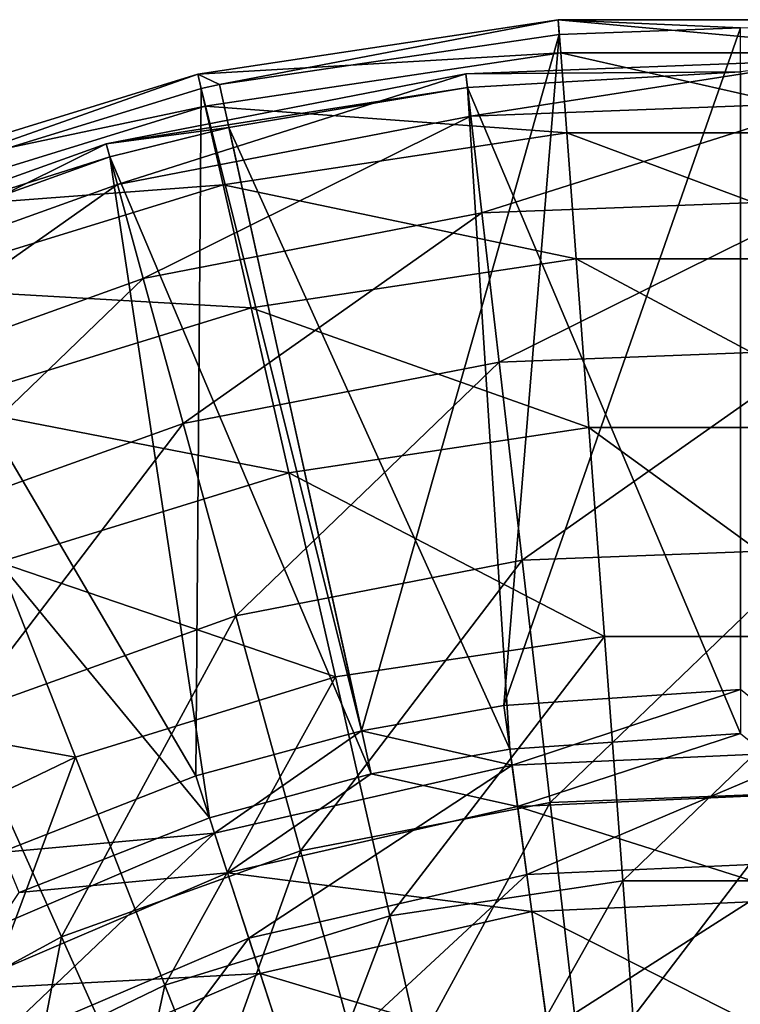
# Model space of a CAD drawing. Header units: millimetres. Extents: x 0 to 220, y 0 to 219.
# Tile 209 of 217: x 78 to 110, y 175 to 219. Entities that reach past the tile are written whole.
import ezdxf

# ---------------------------------------------------------------- set-up
doc = ezdxf.new("R2010")
doc.units = ezdxf.units.MM
doc.header["$LTSCALE"] = 25.4
doc.layers.get('0').update_dxf_attribs({"true_color": 0xff5454})

# ---------------------------------------------------------------- blocks, each defined once
blk = doc.blocks.new('PEAR-L-8671.STL')
at = {"color": 7, "true_color": 0xe6ffff}
mesh = blk.add_polyface(dxfattribs=at)
corners = [(87.651, 106.788, 142.092), (102.935, 109.708, 126.67), (86.676, 107.257, 126.67)]
mesh.append_faces([[corners[k] for k in face] for face in [(0, 1, 2)]], dxfattribs={"color": 7})
mesh = blk.add_polyface(dxfattribs=at)
corners = [(86.676, 107.257, 126.67), (103.047, 108.219, 111.307), (87.008, 105.801, 111.307), (102.935, 109.708, 126.67)]
mesh.append_faces([[corners[k] for k in face] for face in [(0, 1, 2), (1, 0, 3)]], dxfattribs={"vtx0": -1, "color": 7})
mesh = blk.add_polyface(dxfattribs=at)
corners = [(102.986, 109.039, 142.092), (102.935, 109.708, 126.67), (87.651, 106.788, 142.092)]
mesh.append_faces([[corners[k] for k in face] for face in [(0, 1, 2)]], dxfattribs={"color": 7})
mesh = blk.add_polyface(dxfattribs=at)
corners = [(111.157, 79.484, 403.683), (111.157, 109.345, 142.092), (100.488, 78.764, 403.683)]
mesh.append_faces([[corners[k] for k in face] for face in [(0, 1, 2)]], dxfattribs={"color": 7})
mesh = blk.add_polyface(dxfattribs=at)
corners = [(100.488, 78.764, 403.683), (111.157, 109.345, 142.092), (102.986, 109.039, 142.092)]
mesh.append_faces([[corners[k] for k in face] for face in [(0, 1, 2)]], dxfattribs={"color": 7})
mesh = blk.add_polyface(dxfattribs=at)
corners = [(111.157, 109.345, 142.092), (102.935, 109.708, 126.67), (102.986, 109.039, 142.092)]
mesh.append_faces([[corners[k] for k in face] for face in [(0, 1, 2)]], dxfattribs={"color": 7})
mesh = blk.add_polyface(dxfattribs=at)
corners = [(111.157, 109.345, 142.092), (119.378, 109.708, 126.67), (102.935, 109.708, 126.67)]
mesh.append_faces([[corners[k] for k in face] for face in [(0, 1, 2)]], dxfattribs={"color": 7})
mesh = blk.add_polyface(dxfattribs=at)
corners = [(102.935, 109.708, 126.67), (119.267, 108.219, 111.307), (103.047, 108.219, 111.307), (119.378, 109.708, 126.67)]
mesh.append_faces([[corners[k] for k in face] for face in [(0, 1, 2), (1, 0, 3)]], dxfattribs={"vtx0": -1, "color": 7})
mesh = blk.add_polyface(dxfattribs=at)
corners = [(94.07, 77.626, 403.683), (102.986, 109.039, 142.092), (87.651, 106.788, 142.092)]
mesh.append_faces([[corners[k] for k in face] for face in [(0, 1, 2)]], dxfattribs={"color": 7})
mesh = blk.add_polyface(dxfattribs=at)
corners = [(100.488, 78.764, 403.683), (102.986, 109.039, 142.092), (94.07, 77.626, 403.683)]
mesh.append_faces([[corners[k] for k in face] for face in [(0, 1, 2)]], dxfattribs={"color": 7})
mesh = blk.add_polyface(dxfattribs=at)
corners = [(87.008, 105.801, 111.307), (103.318, 104.601, 96.304), (87.816, 102.264, 96.304), (103.047, 108.219, 111.307)]
mesh.append_faces([[corners[k] for k in face] for face in [(0, 1, 2), (1, 0, 3)]], dxfattribs={"vtx0": -1, "color": 7})
mesh = blk.add_polyface(dxfattribs=at)
corners = [(103.047, 108.219, 111.307), (118.996, 104.601, 96.304), (103.318, 104.601, 96.304), (119.267, 108.219, 111.307)]
mesh.append_faces([[corners[k] for k in face] for face in [(0, 1, 2), (1, 0, 3)]], dxfattribs={"vtx0": -1, "color": 7})
mesh = blk.add_polyface(dxfattribs=at)
corners = [(111.157, 107.358, 141.865), (98.775, 107.258, 125.346), (115.293, 107.891, 125.346)]
mesh.append_faces([[corners[k] for k in face] for face in [(0, 1, 2)]], dxfattribs={"color": 7})
mesh = blk.add_polyface(dxfattribs=at)
corners = [(115.293, 107.891, 125.346), (98.994, 105.357, 108.926), (115.219, 105.979, 108.926), (98.775, 107.258, 125.346)]
mesh.append_faces([[corners[k] for k in face] for face in [(0, 1, 2), (1, 0, 3)]], dxfattribs={"vtx0": -1, "color": 7})
mesh = blk.add_polyface(dxfattribs=at)
corners = [(71.209, 101.786, 142.092), (86.676, 107.257, 126.67), (70.964, 102.411, 126.67), (86.825, 106.603, 142.092)]
mesh.append_faces([[corners[k] for k in face] for face in [(0, 1, 2), (1, 0, 3)]], dxfattribs={"vtx0": -1, "color": 7})
mesh = blk.add_polyface(dxfattribs=at)
corners = [(70.964, 102.411, 126.67), (87.008, 105.801, 111.307), (71.509, 101.021, 111.307), (86.676, 107.257, 126.67)]
mesh.append_faces([[corners[k] for k in face] for face in [(0, 1, 2), (1, 0, 3)]], dxfattribs={"vtx0": -1, "color": 7})
mesh = blk.add_polyface(dxfattribs=at)
corners = [(98.845, 106.649, 141.865), (82.547, 104.111, 125.346), (98.775, 107.258, 125.346)]
mesh.append_faces([[corners[k] for k in face] for face in [(0, 1, 2)]], dxfattribs={"color": 7})
mesh = blk.add_polyface(dxfattribs=at)
corners = [(98.775, 107.258, 125.346), (83.054, 102.266, 108.926), (98.994, 105.357, 108.926), (82.547, 104.111, 125.346)]
mesh.append_faces([[corners[k] for k in face] for face in [(0, 1, 2), (1, 0, 3)]], dxfattribs={"vtx0": -1, "color": 7})
mesh = blk.add_polyface(dxfattribs=at)
corners = [(87.651, 106.788, 142.092), (86.676, 107.257, 126.67), (86.825, 106.603, 142.092)]
mesh.append_faces([[corners[k] for k in face] for face in [(0, 1, 2)]], dxfattribs={"color": 7})
mesh = blk.add_polyface(dxfattribs=at)
corners = [(98.845, 106.649, 141.865), (98.775, 107.258, 125.346), (111.157, 107.358, 141.865)]
mesh.append_faces([[corners[k] for k in face] for face in [(0, 1, 2)]], dxfattribs={"color": 7})
mesh = blk.add_polyface(dxfattribs=at)
corners = [(111.157, 77.497, 403.456), (98.845, 106.649, 141.865), (111.157, 107.358, 141.865)]
mesh.append_faces([[corners[k] for k in face] for face in [(0, 1, 2)]], dxfattribs={"color": 7})
mesh = blk.add_polyface(dxfattribs=at)
corners = [(88.078, 104.848, 141.865), (82.547, 104.111, 125.346), (98.845, 106.649, 141.865)]
mesh.append_faces([[corners[k] for k in face] for face in [(0, 1, 2)]], dxfattribs={"color": 7})
mesh = blk.add_polyface(dxfattribs=at)
corners = [(94.07, 77.626, 403.683), (87.651, 106.788, 142.092), (86.825, 106.603, 142.092)]
mesh.append_faces([[corners[k] for k in face] for face in [(0, 1, 2)]], dxfattribs={"color": 7})
mesh = blk.add_polyface(dxfattribs=at)
corners = [(100.754, 76.795, 403.456), (88.078, 104.848, 141.865), (98.845, 106.649, 141.865)]
mesh.append_faces([[corners[k] for k in face] for face in [(0, 1, 2)]], dxfattribs={"color": 7})
mesh = blk.add_polyface(dxfattribs=at)
corners = [(100.754, 76.795, 403.456), (98.845, 106.649, 141.865), (111.157, 77.497, 403.456)]
mesh.append_faces([[corners[k] for k in face] for face in [(0, 1, 2)]], dxfattribs={"color": 7})
mesh = blk.add_polyface(dxfattribs=at)
corners = [(86.595, 75.594, 403.683), (86.825, 106.603, 142.092), (71.209, 101.786, 142.092)]
mesh.append_faces([[corners[k] for k in face] for face in [(0, 1, 2)]], dxfattribs={"color": 7})
mesh = blk.add_polyface(dxfattribs=at)
corners = [(94.07, 77.626, 403.683), (86.825, 106.603, 142.092), (86.595, 75.594, 403.683)]
mesh.append_faces([[corners[k] for k in face] for face in [(0, 1, 2)]], dxfattribs={"color": 7})
mesh = blk.add_polyface(dxfattribs=at)
corners = [(71.509, 101.021, 111.307), (87.816, 102.264, 96.304), (72.835, 97.643, 96.304), (87.008, 105.801, 111.307)]
mesh.append_faces([[corners[k] for k in face] for face in [(0, 1, 2), (1, 0, 3)]], dxfattribs={"vtx0": -1, "color": 7})
mesh = blk.add_polyface(dxfattribs=at)
corners = [(115.219, 105.979, 108.926), (99.498, 100.99, 92.991), (115.051, 101.586, 92.991), (98.994, 105.357, 108.926)]
mesh.append_faces([[corners[k] for k in face] for face in [(0, 1, 2), (1, 0, 3)]], dxfattribs={"vtx0": -1, "color": 7})
mesh = blk.add_polyface(dxfattribs=at)
corners = [(98.994, 105.357, 108.926), (84.219, 98.027, 92.991), (99.498, 100.99, 92.991), (83.054, 102.266, 108.926)]
mesh.append_faces([[corners[k] for k in face] for face in [(0, 1, 2), (1, 0, 3)]], dxfattribs={"vtx0": -1, "color": 7})
mesh = blk.add_polyface(dxfattribs=at)
corners = [(82.709, 103.52, 141.865), (82.547, 104.111, 125.346), (88.078, 104.848, 141.865)]
mesh.append_faces([[corners[k] for k in face] for face in [(0, 1, 2)]], dxfattribs={"color": 7})
mesh = blk.add_polyface(dxfattribs=at)
corners = [(94.497, 75.685, 403.456), (82.709, 103.52, 141.865), (88.078, 104.848, 141.865)]
mesh.append_faces([[corners[k] for k in face] for face in [(0, 1, 2)]], dxfattribs={"color": 7})
mesh = blk.add_polyface(dxfattribs=at)
corners = [(94.497, 75.685, 403.456), (88.078, 104.848, 141.865), (100.754, 76.795, 403.456)]
mesh.append_faces([[corners[k] for k in face] for face in [(0, 1, 2)]], dxfattribs={"color": 7})
mesh = blk.add_polyface(dxfattribs=at)
corners = [(87.816, 102.264, 96.304), (103.744, 98.925, 81.955), (89.082, 96.715, 81.955), (103.318, 104.601, 96.304)]
mesh.append_faces([[corners[k] for k in face] for face in [(0, 1, 2), (1, 0, 3)]], dxfattribs={"vtx0": -1, "color": 7})
mesh = blk.add_polyface(dxfattribs=at)
corners = [(103.318, 104.601, 96.304), (118.57, 98.925, 81.955), (103.744, 98.925, 81.955), (118.996, 104.601, 96.304)]
mesh.append_faces([[corners[k] for k in face] for face in [(0, 1, 2), (1, 0, 3)]], dxfattribs={"vtx0": -1, "color": 7})
mesh = blk.add_polyface(dxfattribs=at)
corners = [(82.709, 103.52, 141.865), (66.99, 98.524, 125.346), (82.547, 104.111, 125.346), (67.24, 97.964, 141.865)]
mesh.append_faces([[corners[k] for k in face] for face in [(0, 1, 2), (1, 0, 3)]], dxfattribs={"vtx0": -1, "color": 7})
mesh = blk.add_polyface(dxfattribs=at)
corners = [(82.547, 104.111, 125.346), (67.772, 96.777, 108.926), (83.054, 102.266, 108.926), (66.99, 98.524, 125.346)]
mesh.append_faces([[corners[k] for k in face] for face in [(0, 1, 2), (1, 0, 3)]], dxfattribs={"vtx0": -1, "color": 7})
mesh = blk.add_polyface(dxfattribs=at)
corners = [(87.209, 73.704, 403.456), (67.24, 97.964, 141.865), (82.709, 103.52, 141.865)]
mesh.append_faces([[corners[k] for k in face] for face in [(0, 1, 2)]], dxfattribs={"color": 7})
mesh = blk.add_polyface(dxfattribs=at)
corners = [(87.209, 73.704, 403.456), (82.709, 103.52, 141.865), (94.497, 75.685, 403.456)]
mesh.append_faces([[corners[k] for k in face] for face in [(0, 1, 2)]], dxfattribs={"color": 7})
mesh = blk.add_polyface(dxfattribs=at)
corners = [(83.054, 102.266, 108.926), (69.571, 92.766, 92.991), (84.219, 98.027, 92.991), (67.772, 96.777, 108.926)]
mesh.append_faces([[corners[k] for k in face] for face in [(0, 1, 2), (1, 0, 3)]], dxfattribs={"vtx0": -1, "color": 7})
mesh = blk.add_polyface(dxfattribs=at)
corners = [(72.835, 97.643, 96.304), (89.082, 96.715, 81.955), (74.914, 92.345, 81.955), (87.816, 102.264, 96.304)]
mesh.append_faces([[corners[k] for k in face] for face in [(0, 1, 2), (1, 0, 3)]], dxfattribs={"vtx0": -1, "color": 7})
mesh = blk.add_polyface(dxfattribs=at)
corners = [(86.595, 75.594, 403.683), (71.209, 101.786, 142.092), (77.783, 72.138, 403.683)]
mesh.append_faces([[corners[k] for k in face] for face in [(0, 1, 2)]], dxfattribs={"color": 7})
mesh = blk.add_polyface(dxfattribs=at)
corners = [(115.051, 101.586, 92.991), (100.275, 94.26, 77.913), (114.791, 94.816, 77.913), (99.498, 100.99, 92.991)]
mesh.append_faces([[corners[k] for k in face] for face in [(0, 1, 2), (1, 0, 3)]], dxfattribs={"vtx0": -1, "color": 7})
mesh = blk.add_polyface(dxfattribs=at)
corners = [(99.498, 100.99, 92.991), (86.014, 91.494, 77.913), (100.275, 94.26, 77.913), (84.219, 98.027, 92.991)]
mesh.append_faces([[corners[k] for k in face] for face in [(0, 1, 2), (1, 0, 3)]], dxfattribs={"vtx0": -1, "color": 7})
mesh = blk.add_polyface(dxfattribs=at)
corners = [(89.082, 96.715, 81.955), (104.315, 91.303, 68.545), (90.783, 89.264, 68.545), (103.744, 98.925, 81.955)]
mesh.append_faces([[corners[k] for k in face] for face in [(0, 1, 2), (1, 0, 3)]], dxfattribs={"vtx0": -1, "color": 7})
mesh = blk.add_polyface(dxfattribs=at)
corners = [(103.744, 98.925, 81.955), (117.999, 91.303, 68.545), (104.315, 91.303, 68.545), (118.57, 98.925, 81.955)]
mesh.append_faces([[corners[k] for k in face] for face in [(0, 1, 2), (1, 0, 3)]], dxfattribs={"vtx0": -1, "color": 7})
mesh = blk.add_polyface(dxfattribs=at)
corners = [(78.617, 70.334, 403.456), (67.24, 97.964, 141.865), (87.209, 73.704, 403.456)]
mesh.append_faces([[corners[k] for k in face] for face in [(0, 1, 2)]], dxfattribs={"color": 7})
mesh = blk.add_polyface(dxfattribs=at)
corners = [(84.219, 98.027, 92.991), (72.342, 86.583, 77.913), (86.014, 91.494, 77.913), (69.571, 92.766, 92.991)]
mesh.append_faces([[corners[k] for k in face] for face in [(0, 1, 2), (1, 0, 3)]], dxfattribs={"vtx0": -1, "color": 7})
mesh = blk.add_polyface(dxfattribs=at)
corners = [(74.914, 92.345, 81.955), (90.783, 89.264, 68.545), (77.707, 85.23, 68.545), (89.082, 96.715, 81.955)]
mesh.append_faces([[corners[k] for k in face] for face in [(0, 1, 2), (1, 0, 3)]], dxfattribs={"vtx0": -1, "color": 7})
mesh = blk.add_polyface(dxfattribs=at)
corners = [(114.791, 94.816, 77.913), (101.307, 85.323, 64.044), (114.447, 85.827, 64.044), (100.275, 94.26, 77.913)]
mesh.append_faces([[corners[k] for k in face] for face in [(0, 1, 2), (1, 0, 3)]], dxfattribs={"vtx0": -1, "color": 7})
mesh = blk.add_polyface(dxfattribs=at)
corners = [(100.275, 94.26, 77.913), (88.398, 82.819, 64.044), (101.307, 85.323, 64.044), (86.014, 91.494, 77.913)]
mesh.append_faces([[corners[k] for k in face] for face in [(0, 1, 2), (1, 0, 3)]], dxfattribs={"vtx0": -1, "color": 7})
mesh = blk.add_polyface(dxfattribs=at)
corners = [(86.014, 91.494, 77.913), (76.022, 78.375, 64.044), (88.398, 82.819, 64.044), (72.342, 86.583, 77.913)]
mesh.append_faces([[corners[k] for k in face] for face in [(0, 1, 2), (1, 0, 3)]], dxfattribs={"vtx0": -1, "color": 7})
mesh = blk.add_polyface(dxfattribs=at)
corners = [(90.783, 89.264, 68.545), (105.021, 81.885, 56.335), (92.885, 80.056, 56.335), (104.315, 91.303, 68.545)]
mesh.append_faces([[corners[k] for k in face] for face in [(0, 1, 2), (1, 0, 3)]], dxfattribs={"vtx0": -1, "color": 7})
mesh = blk.add_polyface(dxfattribs=at)
corners = [(104.315, 91.303, 68.545), (117.293, 81.885, 56.335), (105.021, 81.885, 56.335), (117.999, 91.303, 68.545)]
mesh.append_faces([[corners[k] for k in face] for face in [(0, 1, 2), (1, 0, 3)]], dxfattribs={"vtx0": -1, "color": 7})
mesh = blk.add_polyface(dxfattribs=at)
corners = [(77.707, 85.23, 68.545), (92.885, 80.056, 56.335), (81.157, 76.439, 56.335), (90.783, 89.264, 68.545)]
mesh.append_faces([[corners[k] for k in face] for face in [(0, 1, 2), (1, 0, 3)]], dxfattribs={"vtx0": -1, "color": 7})
mesh = blk.add_polyface(dxfattribs=at)
corners = [(114.447, 85.827, 64.044), (102.569, 74.389, 51.711), (114.025, 74.829, 51.711), (101.307, 85.323, 64.044)]
mesh.append_faces([[corners[k] for k in face] for face in [(0, 1, 2), (1, 0, 3)]], dxfattribs={"vtx0": -1, "color": 7})
mesh = blk.add_polyface(dxfattribs=at)
corners = [(101.307, 85.323, 64.044), (91.314, 72.207, 51.711), (102.569, 74.389, 51.711), (88.398, 82.819, 64.044)]
mesh.append_faces([[corners[k] for k in face] for face in [(0, 1, 2), (1, 0, 3)]], dxfattribs={"vtx0": -1, "color": 7})
mesh = blk.add_polyface(dxfattribs=at)
corners = [(65.377, 79.293, 68.545), (81.157, 76.439, 56.335), (70.099, 71.114, 56.335), (77.707, 85.23, 68.545)]
mesh.append_faces([[corners[k] for k in face] for face in [(0, 1, 2), (1, 0, 3)]], dxfattribs={"vtx0": -1, "color": 7})
mesh = blk.add_polyface(dxfattribs=at)
corners = [(88.398, 82.819, 64.044), (80.524, 68.332, 51.711), (91.314, 72.207, 51.711), (76.022, 78.375, 64.044)]
mesh.append_faces([[corners[k] for k in face] for face in [(0, 1, 2), (1, 0, 3)]], dxfattribs={"vtx0": -1, "color": 7})
mesh = blk.add_polyface(dxfattribs=at)
corners = [(105.021, 81.885, 56.335), (95.346, 69.274, 45.567), (92.885, 80.056, 56.335), (105.847, 70.857, 45.567)]
mesh.append_faces([[corners[k] for k in face] for face in [(0, 1, 2), (1, 0, 3)]], dxfattribs={"vtx0": -1, "color": 7})
mesh = blk.add_polyface(dxfattribs=at)
corners = [(117.293, 81.885, 56.335), (105.847, 70.857, 45.567), (105.021, 81.885, 56.335), (116.467, 70.857, 45.567)]
mesh.append_faces([[corners[k] for k in face] for face in [(0, 1, 2), (1, 0, 3)]], dxfattribs={"vtx0": -1, "color": 7})
mesh = blk.add_polyface(dxfattribs=at)
corners = [(92.885, 80.056, 56.335), (85.198, 66.144, 45.567), (81.157, 76.439, 56.335), (95.346, 69.274, 45.567)]
mesh.append_faces([[corners[k] for k in face] for face in [(0, 1, 2), (1, 0, 3)]], dxfattribs={"vtx0": -1, "color": 7})
mesh = blk.add_polyface(dxfattribs=at)
corners = [(100.853, 76.07, 417.132), (111.157, 79.484, 403.683), (100.488, 78.764, 403.683)]
mesh.append_faces([[corners[k] for k in face] for face in [(0, 1, 2)]], dxfattribs={"color": 7})
mesh = blk.add_polyface(dxfattribs=at)
corners = [(114.601, 76.687, 417.132), (111.157, 79.484, 403.683), (100.853, 76.07, 417.132)]
mesh.append_faces([[corners[k] for k in face] for face in [(0, 1, 2)]], dxfattribs={"color": 7})
mesh = blk.add_polyface(dxfattribs=at)
corners = [(100.853, 76.07, 417.132), (100.488, 78.764, 403.683), (94.07, 77.626, 403.683)]
mesh.append_faces([[corners[k] for k in face] for face in [(0, 1, 2)]], dxfattribs={"color": 7})
mesh = blk.add_polyface(dxfattribs=at)
corners = [(70.453, 62.855, 51.711), (76.022, 78.375, 64.044), (64.47, 72.093, 64.044), (80.524, 68.332, 51.711)]
mesh.append_faces([[corners[k] for k in face] for face in [(0, 1, 2), (1, 0, 3)]], dxfattribs={"vtx0": -1, "color": 7})
mesh = blk.add_polyface(dxfattribs=at)
corners = [(87.435, 73.007, 417.132), (94.07, 77.626, 403.683), (86.595, 75.594, 403.683)]
mesh.append_faces([[corners[k] for k in face] for face in [(0, 1, 2)]], dxfattribs={"color": 7})
mesh = blk.add_polyface(dxfattribs=at)
corners = [(100.853, 76.07, 417.132), (94.07, 77.626, 403.683), (87.435, 73.007, 417.132)]
mesh.append_faces([[corners[k] for k in face] for face in [(0, 1, 2)]], dxfattribs={"color": 7})
mesh = blk.add_polyface(dxfattribs=at)
corners = [(101.105, 74.204, 416.443), (100.754, 76.795, 403.456), (111.157, 77.497, 403.456)]
mesh.append_faces([[corners[k] for k in face] for face in [(0, 1, 2)]], dxfattribs={"color": 7})
mesh = blk.add_polyface(dxfattribs=at)
corners = [(101.105, 74.204, 416.443), (111.157, 77.497, 403.456), (114.517, 74.807, 416.443)]
mesh.append_faces([[corners[k] for k in face] for face in [(0, 1, 2)]], dxfattribs={"color": 7})
mesh = blk.add_polyface(dxfattribs=at)
corners = [(81.157, 76.439, 56.335), (75.629, 61.536, 45.567), (70.099, 71.114, 56.335), (85.198, 66.144, 45.567)]
mesh.append_faces([[corners[k] for k in face] for face in [(0, 1, 2), (1, 0, 3)]], dxfattribs={"vtx0": -1, "color": 7})
mesh = blk.add_polyface(dxfattribs=at)
corners = [(101.105, 74.204, 416.443), (94.497, 75.685, 403.456), (100.754, 76.795, 403.456)]
mesh.append_faces([[corners[k] for k in face] for face in [(0, 1, 2)]], dxfattribs={"color": 7})
mesh = blk.add_polyface(dxfattribs=at)
corners = [(101.521, 71.137, 429.918), (114.601, 76.687, 417.132), (100.853, 76.07, 417.132), (114.378, 71.714, 429.918)]
mesh.append_faces([[corners[k] for k in face] for face in [(0, 1, 2), (1, 0, 3)]], dxfattribs={"vtx0": -1, "color": 7})
mesh = blk.add_polyface(dxfattribs=at)
corners = [(88.974, 68.273, 429.918), (100.853, 76.07, 417.132), (87.435, 73.007, 417.132), (101.521, 71.137, 429.918)]
mesh.append_faces([[corners[k] for k in face] for face in [(0, 1, 2), (1, 0, 3)]], dxfattribs={"vtx0": -1, "color": 7})
mesh = blk.add_polyface(dxfattribs=at)
corners = [(87.435, 73.007, 417.132), (86.595, 75.594, 403.683), (77.783, 72.138, 403.683)]
mesh.append_faces([[corners[k] for k in face] for face in [(0, 1, 2)]], dxfattribs={"color": 7})
mesh = blk.add_polyface(dxfattribs=at)
corners = [(88.017, 71.217, 416.443), (87.209, 73.704, 403.456), (94.497, 75.685, 403.456)]
mesh.append_faces([[corners[k] for k in face] for face in [(0, 1, 2)]], dxfattribs={"color": 7})
mesh = blk.add_polyface(dxfattribs=at)
corners = [(88.017, 71.217, 416.443), (94.497, 75.685, 403.456), (101.105, 74.204, 416.443)]
mesh.append_faces([[corners[k] for k in face] for face in [(0, 1, 2)]], dxfattribs={"color": 7})
mesh = blk.add_polyface(dxfattribs=at)
corners = [(114.302, 70.037, 428.8), (101.105, 74.204, 416.443), (114.517, 74.807, 416.443), (101.746, 69.473, 428.8)]
mesh.append_faces([[corners[k] for k in face] for face in [(0, 1, 2), (1, 0, 3)]], dxfattribs={"vtx0": -1, "color": 7})
mesh = blk.add_polyface(dxfattribs=at)
corners = [(104.032, 61.715, 41.2), (114.025, 74.829, 51.711), (102.569, 74.389, 51.711), (113.537, 62.079, 41.2)]
mesh.append_faces([[corners[k] for k in face] for face in [(0, 1, 2), (1, 0, 3)]], dxfattribs={"vtx0": -1, "color": 7})
mesh = blk.add_polyface(dxfattribs=at)
corners = [(101.746, 69.473, 428.8), (88.017, 71.217, 416.443), (101.105, 74.204, 416.443), (89.493, 66.676, 428.8)]
mesh.append_faces([[corners[k] for k in face] for face in [(0, 1, 2), (1, 0, 3)]], dxfattribs={"vtx0": -1, "color": 7})
mesh = blk.add_polyface(dxfattribs=at)
corners = [(94.695, 59.904, 41.2), (102.569, 74.389, 51.711), (91.314, 72.207, 51.711), (104.032, 61.715, 41.2)]
mesh.append_faces([[corners[k] for k in face] for face in [(0, 1, 2), (1, 0, 3)]], dxfattribs={"vtx0": -1, "color": 7})
mesh = blk.add_polyface(dxfattribs=at)
corners = [(88.017, 71.217, 416.443), (78.617, 70.334, 403.456), (87.209, 73.704, 403.456)]
mesh.append_faces([[corners[k] for k in face] for face in [(0, 1, 2)]], dxfattribs={"color": 7})
mesh = blk.add_polyface(dxfattribs=at)
corners = [(87.435, 73.007, 417.132), (77.783, 72.138, 403.683), (74.781, 67.598, 417.132)]
mesh.append_faces([[corners[k] for k in face] for face in [(0, 1, 2)]], dxfattribs={"color": 7})
mesh = blk.add_polyface(dxfattribs=at)
corners = [(77.14, 63.215, 429.918), (87.435, 73.007, 417.132), (74.781, 67.598, 417.132), (88.974, 68.273, 429.918)]
mesh.append_faces([[corners[k] for k in face] for face in [(0, 1, 2), (1, 0, 3)]], dxfattribs={"vtx0": -1, "color": 7})
mesh = blk.add_polyface(dxfattribs=at)
corners = [(85.744, 56.689, 41.2), (91.314, 72.207, 51.711), (80.524, 68.332, 51.711), (94.695, 59.904, 41.2)]
mesh.append_faces([[corners[k] for k in face] for face in [(0, 1, 2), (1, 0, 3)]], dxfattribs={"vtx0": -1, "color": 7})
mesh = blk.add_polyface(dxfattribs=at)
corners = [(102.472, 64.112, 441.666), (114.378, 71.714, 429.918), (101.521, 71.137, 429.918), (114.06, 64.632, 441.666)]
mesh.append_faces([[corners[k] for k in face] for face in [(0, 1, 2), (1, 0, 3)]], dxfattribs={"vtx0": -1, "color": 7})
mesh = blk.add_polyface(dxfattribs=at)
corners = [(89.493, 66.676, 428.8), (75.673, 65.941, 416.443), (88.017, 71.217, 416.443), (77.935, 61.736, 428.8)]
mesh.append_faces([[corners[k] for k in face] for face in [(0, 1, 2), (1, 0, 3)]], dxfattribs={"vtx0": -1, "color": 7})
mesh = blk.add_polyface(dxfattribs=at)
corners = [(75.673, 65.941, 416.443), (78.617, 70.334, 403.456), (88.017, 71.217, 416.443)]
mesh.append_faces([[corners[k] for k in face] for face in [(0, 1, 2)]], dxfattribs={"color": 7})
mesh = blk.add_polyface(dxfattribs=at)
corners = [(91.164, 61.531, 441.666), (101.521, 71.137, 429.918), (88.974, 68.273, 429.918), (102.472, 64.112, 441.666)]
mesh.append_faces([[corners[k] for k in face] for face in [(0, 1, 2), (1, 0, 3)]], dxfattribs={"vtx0": -1, "color": 7})
mesh = blk.add_polyface(dxfattribs=at)
corners = [(105.847, 70.857, 45.567), (98.118, 57.129, 36.452), (95.346, 69.274, 45.567), (106.778, 58.434, 36.452)]
mesh.append_faces([[corners[k] for k in face] for face in [(0, 1, 2), (1, 0, 3)]], dxfattribs={"vtx0": -1, "color": 7})
mesh = blk.add_polyface(dxfattribs=at)
corners = [(116.467, 70.857, 45.567), (106.778, 58.434, 36.452), (105.847, 70.857, 45.567), (115.536, 58.434, 36.452)]
mesh.append_faces([[corners[k] for k in face] for face in [(0, 1, 2), (1, 0, 3)]], dxfattribs={"vtx0": -1, "color": 7})
mesh = blk.add_polyface(dxfattribs=at)
corners = [(113.997, 63.247, 440.171), (101.746, 69.473, 428.8), (114.302, 70.037, 428.8), (102.659, 62.737, 440.171)]
mesh.append_faces([[corners[k] for k in face] for face in [(0, 1, 2), (1, 0, 3)]], dxfattribs={"vtx0": -1, "color": 7})
mesh = blk.add_polyface(dxfattribs=at)
corners = [(102.659, 62.737, 440.171), (89.493, 66.676, 428.8), (101.746, 69.473, 428.8), (91.593, 60.212, 440.171)]
mesh.append_faces([[corners[k] for k in face] for face in [(0, 1, 2), (1, 0, 3)]], dxfattribs={"vtx0": -1, "color": 7})
mesh = blk.add_polyface(dxfattribs=at)
corners = [(95.346, 69.274, 45.567), (89.749, 54.547, 36.452), (85.198, 66.144, 45.567), (98.118, 57.129, 36.452)]
mesh.append_faces([[corners[k] for k in face] for face in [(0, 1, 2), (1, 0, 3)]], dxfattribs={"vtx0": -1, "color": 7})
mesh = blk.add_polyface(dxfattribs=at)
corners = [(77.388, 52.146, 41.2), (80.524, 68.332, 51.711), (70.453, 62.855, 51.711), (85.744, 56.689, 41.2)]
mesh.append_faces([[corners[k] for k in face] for face in [(0, 1, 2), (1, 0, 3)]], dxfattribs={"vtx0": -1, "color": 7})
mesh = blk.add_polyface(dxfattribs=at)
corners = [(80.499, 56.972, 441.666), (88.974, 68.273, 429.918), (77.14, 63.215, 429.918), (91.164, 61.531, 441.666)]
mesh.append_faces([[corners[k] for k in face] for face in [(0, 1, 2), (1, 0, 3)]], dxfattribs={"vtx0": -1, "color": 7})
mesh = blk.add_polyface(dxfattribs=at)
corners = [(91.593, 60.212, 440.171), (77.935, 61.736, 428.8), (89.493, 66.676, 428.8), (81.156, 55.751, 440.171)]
mesh.append_faces([[corners[k] for k in face] for face in [(0, 1, 2), (1, 0, 3)]], dxfattribs={"vtx0": -1, "color": 7})
mesh = blk.add_polyface(dxfattribs=at)
corners = [(85.198, 66.144, 45.567), (81.858, 50.747, 36.452), (75.629, 61.536, 45.567), (89.749, 54.547, 36.452)]
mesh.append_faces([[corners[k] for k in face] for face in [(0, 1, 2), (1, 0, 3)]], dxfattribs={"vtx0": -1, "color": 7})
blk = doc.blocks.new('Grupuj#4')
at = {"color": 0}
blk.add_blockref('PEAR-L-8671.STL', (-1.141, 109.708, -19.555), dxfattribs=at)

msp = doc.modelspace()

# ---------------------------------------------------------------- block references
at = {"color": 0}
msp.add_blockref('Grupuj#4', (0, 0), dxfattribs=at)

doc.saveas('drawing.dxf')
